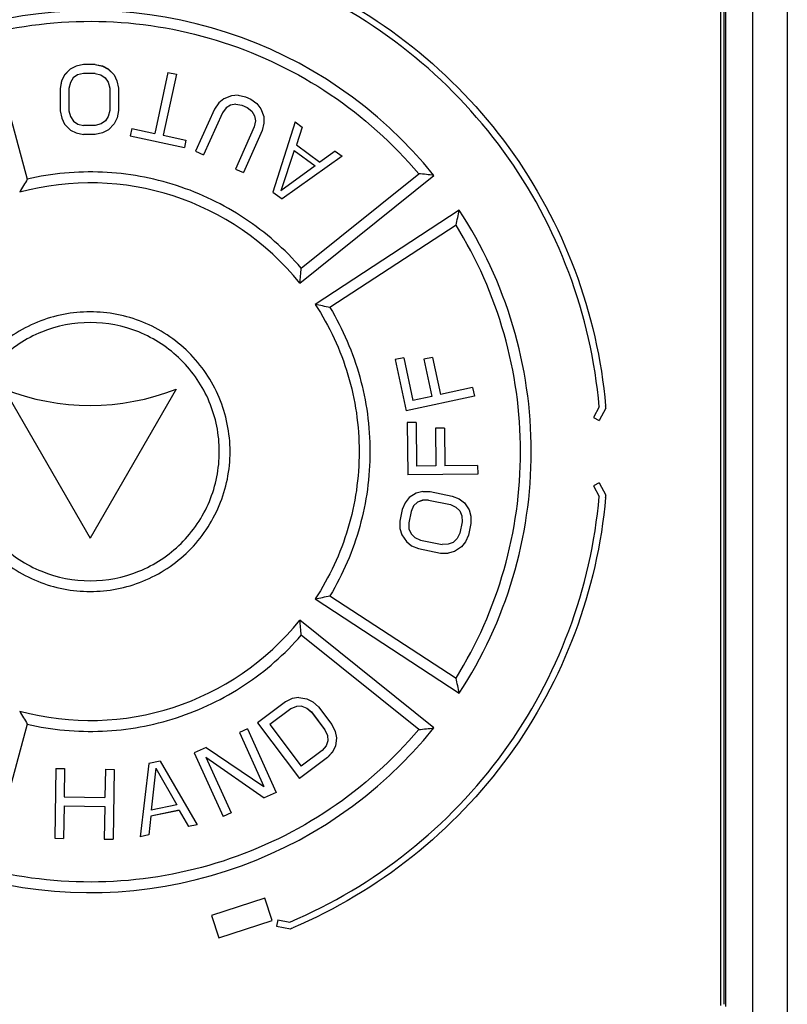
# Model space of a CAD drawing. Header units: millimetres. Extents: x -1 to 598, y -1 to 421.
# Tile 17 of 25: x 258 to 273, y 321 to 339. Entities that reach past the tile are written whole.
import ezdxf

# ---------------------------------------------------------------- set-up
doc = ezdxf.new("R2010")
doc.units = ezdxf.units.MM
doc.header["$LTSCALE"] = 32.67
doc.layers.get('0').update_dxf_attribs({"linetype": 'CONTINUOUS'})
doc.layers.add('CHAMFERS', color=7, linetype='CONTINUOUS')
doc.layers.add('ROUNDS', color=7, linetype='CONTINUOUS')

msp = doc.modelspace()

# ---------------------------------------------------------------- linework, layer by layer
at = {"color": 7, "linetype": 'CONTINUOUS'}
for p, q in [((272.7323, 344.0736), (272.7323, 318.3536)), ((271.5923, 320.8946), (271.5923, 341.5326)), ((271.5571, 320.9356), (271.5571, 341.4915)), ((259.6454, 338.4133), (259.5101, 338.3853)), ((259.6454, 338.4118), (259.5101, 338.3838)), ((259.8621, 338.4138), (259.6454, 338.4133)), ((259.8621, 338.4124), (259.6454, 338.4118)), ((259.8621, 338.4138), (259.9976, 338.3865)), ((259.8621, 338.4124), (259.9976, 338.3851)), ((259.2938, 338.2187), (259.24, 338.108)), ((259.2938, 338.2173), (259.24, 338.1066)), ((259.4019, 338.3297), (259.2938, 338.2187)), ((259.4019, 338.3282), (259.2938, 338.2173)), ((259.5101, 338.3853), (259.4019, 338.3297)), ((259.5101, 338.3838), (259.4019, 338.3282)), ((259.5376, 338.2194), (259.4565, 338.1638)), ((259.6459, 338.2473), (259.5376, 338.2194)), ((259.8625, 338.2479), (259.6459, 338.2473)), ((259.8625, 338.2479), (259.9709, 338.2205)), ((259.9709, 338.2205), (260.0523, 338.1654)), ((259.9976, 338.3865), (260.1061, 338.3315)), ((259.9976, 338.3851), (260.1061, 338.3301)), ((260.1061, 338.3315), (260.2147, 338.2211)), ((260.1061, 338.3301), (260.2147, 338.2197)), ((260.2147, 338.2211), (260.2691, 338.1106)), ((260.2147, 338.2197), (260.2691, 338.1092)), ((261.2161, 338.2678), (260.9704, 337.1324)), ((261.375, 338.2334), (261.1292, 337.098)), ((261.2161, 338.2678), (261.375, 338.2334)), ((259.24, 338.108), (259.2132, 337.9696)), ((259.24, 338.1066), (259.2132, 337.9683)), ((259.4025, 338.0807), (259.3757, 337.97)), ((259.4565, 338.1638), (259.4025, 338.0807)), ((260.0523, 338.1654), (260.1067, 338.0825)), ((260.1067, 338.0825), (260.1341, 337.972)), ((260.2691, 338.1106), (260.2966, 337.9724)), ((260.2691, 338.1092), (260.2966, 337.971)), ((259.2132, 337.9696), (259.2143, 337.5547)), ((259.3757, 337.97), (259.3768, 337.5551)), ((260.1341, 337.972), (260.1351, 337.5571)), ((260.2966, 337.9724), (260.2976, 337.5575)), ((262.162, 337.6984), (262.0809, 337.5831)), ((262.2566, 337.7773), (262.162, 337.6984)), ((262.4006, 337.8342), (262.2566, 337.7773)), ((262.4792, 337.678), (262.3824, 337.6606)), ((262.5221, 337.8406), (262.4006, 337.8342)), ((262.4792, 337.678), (262.5894, 337.6591)), ((262.5221, 337.8406), (262.657, 337.8107)), ((262.657, 337.8107), (262.7559, 337.7665)), ((262.7559, 337.7665), (262.8683, 337.6861)), ((262.8683, 337.6861), (262.9447, 337.5914)), ((259.2143, 337.5547), (259.2417, 337.4165)), ((259.3768, 337.5551), (259.4042, 337.4446)), ((260.1351, 337.5571), (260.1083, 337.4464)), ((260.2976, 337.5575), (260.2709, 337.4191)), ((262.0809, 337.5831), (261.7315, 336.8001)), ((262.2293, 337.5169), (261.8799, 336.7339)), ((262.2992, 337.6069), (262.2293, 337.5169)), ((262.3824, 337.6606), (262.2992, 337.6069)), ((262.5894, 337.6591), (262.6883, 337.615)), ((262.6883, 337.615), (262.776, 337.5456)), ((262.776, 337.5456), (262.8276, 337.4619)), ((262.9447, 337.5914), (262.9986, 337.4462)), ((259.2417, 337.4165), (259.2962, 337.306)), ((259.2962, 337.306), (259.4048, 337.1956)), ((259.4042, 337.4446), (259.4586, 337.3617)), ((259.4586, 337.3617), (259.5399, 337.3066)), ((259.5399, 337.3066), (259.6484, 337.2792)), ((259.9733, 337.3077), (259.865, 337.2798)), ((260.0544, 337.3633), (259.9733, 337.3077)), ((260.1083, 337.4464), (260.0544, 337.3633)), ((260.217, 337.3084), (260.109, 337.1974)), ((260.2709, 337.4191), (260.217, 337.3084)), ((262.8433, 337.3641), (262.8229, 337.252)), ((262.8276, 337.4619), (262.8433, 337.3641)), ((263.0029, 337.3231), (262.9713, 337.1858)), ((262.9986, 337.4462), (263.0029, 337.3231)), ((263.582, 337.3471), (263.1651, 336.0417)), ((263.582, 337.3471), (263.7132, 337.2512)), ((259.4048, 337.1956), (259.5133, 337.1406)), ((259.5133, 337.1406), (259.6488, 337.1133)), ((259.865, 337.2798), (259.6484, 337.2792)), ((260.0008, 337.1418), (259.8654, 337.1138)), ((260.109, 337.1974), (260.0008, 337.1418)), ((260.5468, 337.2241), (260.5176, 337.0889)), ((260.5468, 337.2241), (260.9704, 337.1324)), ((262.8229, 337.252), (262.4735, 336.469)), ((262.9713, 337.1858), (262.6219, 336.4028)), ((263.7132, 337.2512), (263.6049, 336.9193)), ((259.8654, 337.1138), (259.6488, 337.1133)), ((260.5176, 337.0889), (261.5235, 336.8712)), ((261.1292, 337.098), (261.5527, 337.0063)), ((261.5527, 337.0063), (261.5235, 336.8712)), ((261.7315, 336.8001), (261.8799, 336.7339)), ((263.5615, 336.814), (263.3178, 336.0672)), ((263.5615, 336.814), (263.9552, 336.5264)), ((263.6049, 336.9193), (264.0423, 336.5998)), ((264.3256, 336.8039), (264.0423, 336.5998)), ((264.3256, 336.8039), (264.4568, 336.7081)), ((264.4568, 336.7081), (263.34, 335.9139)), ((262.4735, 336.469), (262.6219, 336.4028)), ((263.9552, 336.5264), (263.3178, 336.0672)), ((263.1651, 336.0417), (263.34, 335.9139)), ((265.6014, 332.9616), (265.4391, 332.9268)), ((265.4391, 332.9268), (265.6435, 331.9735)), ((265.6014, 332.9616), (265.7717, 332.1672)), ((266.1379, 332.9658), (265.9757, 332.9311)), ((265.9757, 332.9311), (266.1233, 332.2425)), ((266.1379, 332.9658), (266.2855, 332.2773)), ((258.1723, 332.376), (259.7723, 329.6048)), ((261.3723, 332.376), (259.7723, 329.6048)), ((266.8805, 332.4049), (266.2855, 332.2773)), ((266.8805, 332.4049), (266.9146, 332.246)), ((266.9146, 332.246), (265.6435, 331.9735)), ((266.1233, 332.2425), (265.7717, 332.1672)), ((269.2355, 332.0501), (269.1281, 331.8476)), ((269.3581, 332.0251), (269.2341, 331.7914)), ((269.1281, 331.8476), (269.2342, 331.7914)), ((265.8335, 331.7567), (265.6676, 331.7552)), ((265.6676, 331.7552), (265.6765, 330.7803)), ((265.8335, 331.7567), (265.841, 330.9443)), ((266.3601, 331.6532), (266.1941, 331.6517)), ((266.1941, 331.6517), (266.2006, 330.9476)), ((266.3601, 331.6532), (266.3665, 330.9491)), ((266.2006, 330.9476), (265.841, 330.9443)), ((266.975, 330.9547), (266.3665, 330.9491)), ((266.975, 330.9547), (266.9765, 330.7922)), ((266.9765, 330.7922), (265.6765, 330.7803)), ((269.2342, 330.6358), (269.1281, 330.5796)), ((269.1281, 330.5795), (269.2355, 330.3771)), ((269.2342, 330.6358), (269.3581, 330.402)), ((265.7043, 330.3583), (265.6284, 330.2632)), ((265.8344, 330.4422), (265.7043, 330.3583)), ((265.9537, 330.4731), (265.8344, 330.4422)), ((265.9537, 330.4731), (266.0946, 330.4719)), ((266.0946, 330.4719), (266.5011, 330.3886)), ((266.5011, 330.3886), (266.6311, 330.3344)), ((265.6284, 330.2632), (265.5741, 330.1361)), ((265.7855, 330.2034), (265.7367, 330.1028)), ((265.856, 330.2721), (265.7855, 330.2036)), ((265.856, 330.2719), (265.7855, 330.2034)), ((265.9482, 330.3085), (265.856, 330.2721)), ((265.9482, 330.3083), (265.856, 330.2719)), ((265.856, 330.2719), (265.856, 330.2721)), ((266.062, 330.3129), (265.9482, 330.3085)), ((266.062, 330.3127), (265.9482, 330.3083)), ((265.9482, 330.3083), (265.9482, 330.3085)), ((266.062, 330.3127), (266.062, 330.3129)), ((266.062, 330.3129), (266.4685, 330.2296)), ((266.062, 330.3127), (266.4685, 330.2294)), ((266.4685, 330.2294), (266.4685, 330.2296)), ((266.4685, 330.2296), (266.5714, 330.1809)), ((266.4685, 330.2294), (266.5714, 330.1807)), ((266.5714, 330.1807), (266.5714, 330.1809)), ((266.5714, 330.1809), (266.6418, 330.1112)), ((266.5714, 330.1807), (266.6418, 330.111)), ((266.6311, 330.3344), (266.7286, 330.2591)), ((266.7286, 330.2591), (266.8153, 330.1308)), ((265.5741, 330.1361), (265.5307, 329.9239)), ((265.7367, 330.1028), (265.6932, 329.8906)), ((266.6419, 330.111), (266.6797, 330.0203)), ((266.6797, 330.0203), (266.6851, 329.9086)), ((266.8153, 330.1308), (266.8478, 330.0135)), ((266.8477, 330.0135), (266.8477, 329.8753)), ((265.5306, 329.9239), (265.5306, 329.7857)), ((265.6932, 329.8906), (265.6986, 329.7789)), ((266.6851, 329.9086), (266.6416, 329.6964)), ((266.8477, 329.8753), (266.8042, 329.6631)), ((265.5306, 329.7857), (265.563, 329.6684)), ((265.563, 329.6687), (265.6497, 329.5404)), ((265.563, 329.6684), (265.6497, 329.5401)), ((265.6986, 329.7789), (265.7365, 329.6882)), ((265.7365, 329.6882), (265.8069, 329.6185)), ((265.8069, 329.6185), (265.9099, 329.5698)), ((266.6416, 329.6964), (266.5928, 329.5958)), ((266.8042, 329.6631), (266.75, 329.536)), ((265.6497, 329.5401), (265.6497, 329.5404)), ((265.6497, 329.5404), (265.7472, 329.4652)), ((265.6497, 329.5401), (265.7472, 329.4648)), ((265.7472, 329.4648), (265.7472, 329.4652)), ((265.7472, 329.4652), (265.8773, 329.4109)), ((265.7472, 329.4648), (265.8773, 329.4106)), ((265.9099, 329.5698), (266.3163, 329.4865)), ((266.4302, 329.4909), (266.3163, 329.4865)), ((266.5223, 329.5273), (266.4302, 329.4909)), ((266.5928, 329.5958), (266.5223, 329.5273)), ((266.674, 329.4409), (266.5439, 329.357)), ((266.75, 329.536), (266.674, 329.4409)), ((266.674, 329.4409), (266.674, 329.4413)), ((266.75, 329.536), (266.75, 329.5363)), ((265.8773, 329.4106), (265.8773, 329.4109)), ((265.8773, 329.4109), (266.2837, 329.3277)), ((265.8773, 329.4106), (266.2837, 329.3273)), ((266.2837, 329.3273), (266.2837, 329.3277)), ((266.2837, 329.3277), (266.4247, 329.3265)), ((266.2837, 329.3273), (266.4247, 329.3261)), ((266.5439, 329.357), (266.4247, 329.3261)), ((266.4247, 329.3261), (266.4247, 329.3265)), ((266.5439, 329.357), (266.5439, 329.3574)), ((263.4044, 326.5628), (262.8849, 326.1722)), ((263.5293, 326.6221), (263.4044, 326.5628)), ((263.6491, 326.643), (263.5293, 326.6221)), ((263.6491, 326.643), (263.8022, 326.6196)), ((263.8022, 326.6196), (263.912, 326.5637)), ((263.912, 326.5637), (264.0167, 326.4695)), ((263.5041, 326.4311), (263.1145, 326.1382)), ((263.5041, 326.4302), (263.1145, 326.1372)), ((263.6074, 326.4741), (263.5041, 326.4311)), ((263.6074, 326.4732), (263.5041, 326.4302)), ((263.5041, 326.4302), (263.5041, 326.4311)), ((263.7055, 326.4787), (263.6074, 326.4741)), ((263.7055, 326.4778), (263.6074, 326.4732)), ((263.6074, 326.4732), (263.6074, 326.4741)), ((263.7055, 326.4778), (263.7055, 326.4787)), ((263.7055, 326.4787), (263.7987, 326.4449)), ((263.7055, 326.4778), (263.7987, 326.444)), ((263.7987, 326.444), (263.7987, 326.4449)), ((263.7987, 326.4449), (263.8868, 326.3728)), ((263.7987, 326.444), (263.8868, 326.3718)), ((263.8868, 326.3718), (263.8868, 326.3728)), ((263.8868, 326.3728), (264.1362, 326.0412)), ((263.8868, 326.3718), (264.1362, 326.0402)), ((264.0167, 326.4695), (264.266, 326.1379)), ((262.8849, 326.1732), (263.6661, 325.1343)), ((262.8849, 326.1722), (263.6661, 325.1331)), ((263.1145, 326.1372), (263.6962, 325.3634)), ((264.266, 326.1379), (264.3275, 326.011)), ((262.695, 326.0598), (262.5469, 325.9929)), ((262.5469, 325.9929), (263.0025, 324.9847)), ((262.695, 326.0598), (263.2303, 324.8751)), ((264.1362, 326.0402), (264.1362, 326.0412)), ((264.1362, 326.0412), (264.181, 325.9366)), ((264.1362, 326.0402), (264.181, 325.9355)), ((264.3275, 326.011), (264.3507, 325.8901)), ((264.1876, 325.8366), (264.1559, 325.7436)), ((264.181, 325.9355), (264.1876, 325.8366)), ((264.3507, 325.8911), (264.3306, 325.7376)), ((264.3507, 325.8901), (264.3306, 325.7365)), ((261.9299, 325.7142), (261.7078, 325.6138)), ((261.7078, 325.6149), (262.243, 324.4305)), ((261.7078, 325.6138), (262.243, 324.4291)), ((261.9299, 325.7142), (263.0025, 324.9847)), ((264.0859, 325.6564), (263.6962, 325.3634)), ((264.1559, 325.7436), (264.0859, 325.6564)), ((264.2772, 325.6283), (264.1856, 325.5249)), ((264.2772, 325.6272), (264.1856, 325.5237)), ((264.3306, 325.7376), (264.2772, 325.6283)), ((264.3306, 325.7365), (264.2772, 325.6272)), ((264.2772, 325.6272), (264.2772, 325.6283)), ((264.3306, 325.7365), (264.3306, 325.7376)), ((260.8614, 325.414), (260.7004, 324.0531)), ((261.0736, 325.4579), (260.8614, 325.414)), ((261.0736, 325.4579), (261.7613, 324.2726)), ((261.9242, 325.5306), (263.0081, 324.776)), ((261.9242, 325.5295), (262.3911, 324.496)), ((261.9242, 325.5295), (263.0081, 324.7748)), ((264.1856, 325.5249), (263.6661, 325.1343)), ((264.1856, 325.5237), (263.6661, 325.1331)), ((264.1856, 325.5237), (264.1856, 325.5249)), ((259.1343, 325.3232), (259.113, 324.0234)), ((259.1343, 325.3232), (259.2968, 325.3206)), ((259.2968, 325.3206), (259.2882, 324.7951)), ((260.055, 325.3082), (260.0464, 324.7827)), ((260.055, 325.3082), (260.2175, 325.3055)), ((260.2175, 325.3055), (260.1962, 324.0057)), ((260.9899, 325.3276), (260.9025, 324.5469)), ((260.9899, 325.3276), (261.3799, 324.6456)), ((263.6661, 325.1331), (263.6661, 325.1343)), ((263.2303, 324.8764), (263.0081, 324.776)), ((263.2303, 324.8751), (263.0081, 324.7748)), ((259.2882, 324.7951), (260.0464, 324.7827)), ((263.0081, 324.7748), (263.0081, 324.776)), ((259.2854, 324.6292), (259.2755, 324.0207)), ((259.2854, 324.6292), (260.0437, 324.6168)), ((260.0437, 324.6168), (260.0337, 324.0083)), ((261.4289, 324.5441), (260.8984, 324.4344)), ((261.4289, 324.5428), (260.8984, 324.433)), ((261.3799, 324.6456), (260.9025, 324.5469)), ((261.4289, 324.5441), (261.6022, 324.2411)), ((261.4289, 324.5428), (261.6022, 324.2397)), ((262.3911, 324.4973), (262.243, 324.4305)), ((262.3911, 324.496), (262.243, 324.4291)), ((260.8984, 324.4344), (260.8596, 324.0875)), ((260.8984, 324.433), (260.8596, 324.086)), ((261.7613, 324.274), (261.6022, 324.2411)), ((261.7613, 324.2726), (261.6022, 324.2397)), ((259.113, 324.0234), (259.2755, 324.0207)), ((260.0337, 324.0083), (260.1962, 324.0057)), ((260.8596, 324.086), (260.7004, 324.0531)), ((263.0171, 322.9099), (262.028, 322.5885)), ((263.1531, 322.4914), (263.0171, 322.9099)), ((262.028, 322.5885), (262.164, 322.17)), ((262.164, 322.17), (263.1531, 322.4914)), ((263.2587, 322.5059), (263.2379, 322.3876)), ((263.2587, 322.5059), (263.4843, 322.4662)), ((263.2379, 322.3876), (263.4983, 322.3418))]:
    msp.add_line(p, q, dxfattribs=at)
for centre, radius, start, end in [((259.7723, 336.4748), 4.4, 248.67631, 291.32369), ((259.6699, 331.2054), 9.7227, 4.83635, 5.07812), ((259.6692, 331.2218), 9.7235, 354.9219, 355.16365), ((259.7343, 331.2986), 9.7156, 292.79393, 293.03605)]:
    msp.add_arc(centre, radius, start, end, dxfattribs=at)
for points, knots in [([(263.5362, 340.0694), (264.3305, 339.7316), (265.8357, 338.8358), (267.6475, 336.9421), (268.8901, 334.6343), (269.2781, 332.926), (269.3545, 332.066)], [0, 0, 0, 0, 0.2499309, 0.499967, 0.7500094, 1, 1, 1, 1]), ([(269.2354, 332.0501), (269.1603, 332.9003), (268.7776, 334.5892), (267.5495, 336.8708), (265.7581, 338.7426), (264.2697, 339.6275), (263.4843, 339.961)], [0, 0, 0, 0, 0.2500003, 0.5000341, 0.750061, 1, 1, 1, 1]), ([(263.4843, 322.4662), (264.2698, 322.7997), (265.7583, 323.6846), (267.5496, 325.5565), (268.7776, 327.8381), (269.1603, 329.5269), (269.2354, 330.3771)], [0, 0, 0, 0, 0.2499624, 0.4999909, 0.7500232, 1, 1, 1, 1]), ([(269.3545, 330.3611), (269.2781, 329.5012), (268.8902, 327.793), (267.6477, 325.4852), (265.8358, 323.5914), (264.3306, 322.6956), (263.5362, 322.3578)], [0, 0, 0, 0, 0.2499679, 0.5000089, 0.7500467, 1, 1, 1, 1])]:
    msp.add_open_spline(points, degree=3, knots=knots, dxfattribs=at)
at = {"layer": 'CHAMFERS', "color": 7, "linetype": 'CONTINUOUS'}
for p, q in [((257.8679, 338.9875), (258.6026, 336.2828)), ((263.6692, 334.3463), (266.1633, 336.3513)), ((263.6968, 334.6268), (265.8801, 336.3829)), ((266.6335, 335.7041), (263.956, 333.9517)), ((266.5736, 335.428), (264.2297, 333.8931)), ((264.2296, 328.534), (266.5736, 326.9991)), ((263.956, 328.4755), (266.6335, 326.7231)), ((266.1633, 326.0759), (263.6692, 328.0808)), ((265.8801, 326.0443), (263.6968, 327.8004)), ((258.6026, 326.1443), (257.8679, 323.4396))]:
    msp.add_line(p, q, dxfattribs=at)
for centre, radius, start, end in [((259.7723, 331.2136), 8.1999, 38.79584, 105.20408), ((271.2099, 328.8132), 14.654, 149.35399, 150.45784), ((259.7723, 331.2136), 4.9999, 38.7956, 105.2043), ((263.5264, 314.0008), 22.5055, 83.27152, 83.99677), ((244.4296, 340.3761), 22.6901, 347.404, 348.11744), ((249.0024, 335.9293), 14.752, 353.83985, 354.93445), ((261.014, 319.544), 14.7051, 77.36862, 78.45898), ((260.9572, 343.1556), 14.9833, 281.54506, 282.61528), ((259.7723, 331.2136), 5, 254.7959, 321.204), ((248.989, 326.4968), 14.7655, 5.06481, 6.15839), ((244.8897, 322.1506), 22.2195, 11.8756, 12.60416), ((271.2296, 333.6257), 14.6769, 209.54424, 210.64634), ((259.7723, 331.2136), 8.2, 254.79598, 321.20397), ((263.5313, 348.3879), 22.4667, 276.00112, 276.72764)]:
    msp.add_arc(centre, radius, start, end, dxfattribs=at)
for points, knots in [([(257.8679, 338.9875), (258.5839, 339.1631), (260.073, 339.3157), (262.2776, 338.9233), (264.2905, 337.9439), (265.4046, 336.9454), (265.8801, 336.3829)], [0, 0, 0, 0, 0.2500474, 0.5001458, 0.7501444, 1, 1, 1, 1]), ([(263.6968, 334.6268), (263.39, 334.9799), (262.677, 335.6058), (261.3987, 336.2221), (260.0025, 336.4752), (259.0581, 336.388), (258.6026, 336.2828)], [0, 0, 0, 0, 0.2501385, 0.5000898, 0.7499989, 1, 1, 1, 1]), ([(266.6336, 326.723), (267.0661, 327.3838), (267.742, 328.8396), (268.0873, 331.2138), (267.7421, 333.5882), (267.0659, 335.0431), (266.6335, 335.7041)], [0, 0, 0, 0, 0.2501748, 0.5001024, 0.7497998, 1, 1, 1, 1]), ([(266.5737, 326.9991), (266.9619, 327.6262), (267.5666, 328.9961), (267.8751, 331.2141), (267.5665, 333.432), (266.9618, 334.8011), (266.5736, 335.4279)], [0, 0, 0, 0, 0.2500646, 0.5001339, 0.7499796, 1, 1, 1, 1]), ([(263.9561, 333.9518), (264.2194, 333.5493), (264.6316, 332.662), (264.8427, 331.2137), (264.6317, 329.7653), (264.2193, 328.8781), (263.9559, 328.4755)], [0, 0, 0, 0, 0.2498525, 0.5000148, 0.7500639, 1, 1, 1, 1]), ([(264.2297, 333.8931), (264.4701, 333.4926), (264.8447, 332.6209), (265.0362, 331.2136), (264.8447, 329.8063), (264.4703, 328.9345), (264.2296, 328.5341)], [0, 0, 0, 0, 0.249694, 0.5000423, 0.7502435, 1, 1, 1, 1]), ([(259.7723, 333.8137), (259.4401, 333.8143), (258.7608, 333.6812), (257.8943, 333.1092), (257.3089, 332.2399), (257.1038, 331.2121), (257.31, 330.1847), (257.8959, 329.3164), (258.762, 328.7456), (259.4405, 328.6128), (259.7723, 328.6135)], [0, 0, 0, 0, 0.122809, 0.2485253, 0.3743567, 0.5001819, 0.6259816, 0.7517612, 0.8773434, 1, 1, 1, 1]), ([(259.7723, 328.6134), (260.1041, 328.6128), (260.7829, 328.7456), (261.6491, 329.3168), (262.2354, 330.1861), (262.4412, 331.2151), (262.2342, 332.2436), (261.6475, 333.1119), (260.7817, 333.6818), (260.1037, 333.8144), (259.7723, 333.8137)], [0, 0, 0, 0, 0.1226375, 0.248348, 0.3740958, 0.500188, 0.6262393, 0.7519353, 0.8775123, 1, 1, 1, 1]), ([(259.7723, 333.6149), (259.4656, 333.6155), (258.8384, 333.4925), (258.0386, 332.9642), (257.4984, 332.1613), (257.3091, 331.2122), (257.4994, 330.2635), (258.0402, 329.4616), (258.8396, 328.9344), (259.466, 328.8116), (259.7723, 328.8123)], [0, 0, 0, 0, 0.122805, 0.2484935, 0.3743333, 0.5001847, 0.6260106, 0.751799, 0.8773541, 1, 1, 1, 1]), ([(259.7723, 328.8122), (260.0786, 328.8116), (260.7053, 328.9344), (261.5049, 329.4619), (262.0459, 330.2648), (262.2359, 331.215), (262.0449, 332.1648), (261.5033, 332.9666), (260.7042, 333.493), (260.0782, 333.6156), (259.7723, 333.6149)], [0, 0, 0, 0, 0.1226337, 0.2483163, 0.3740724, 0.5001908, 0.6262684, 0.751973, 0.8775228, 1, 1, 1, 1]), ([(258.6026, 326.1444), (259.0582, 326.0392), (260.0025, 325.9519), (261.3987, 326.2051), (262.6771, 326.8213), (263.39, 327.4473), (263.6968, 327.8004)], [0, 0, 0, 0, 0.2500015, 0.4999122, 0.7498778, 1, 1, 1, 1]), ([(265.8801, 326.0443), (265.404, 325.4811), (264.2889, 324.4819), (262.2748, 323.5029), (260.0709, 323.1116), (258.5831, 323.2642), (257.8679, 323.4396)], [0, 0, 0, 0, 0.2501417, 0.5002649, 0.7502331, 1, 1, 1, 1])]:
    msp.add_open_spline(points, degree=3, knots=knots, dxfattribs=at)
at = {"layer": 'ROUNDS', "color": 7, "linetype": 'CONTINUOUS'}
for p, q in [((272.0923, 320.7136), (272.0923, 341.7136)), ((271.4923, 341.5139), (271.4923, 320.9133))]:
    msp.add_line(p, q, dxfattribs=at)

doc.saveas('drawing.dxf')
